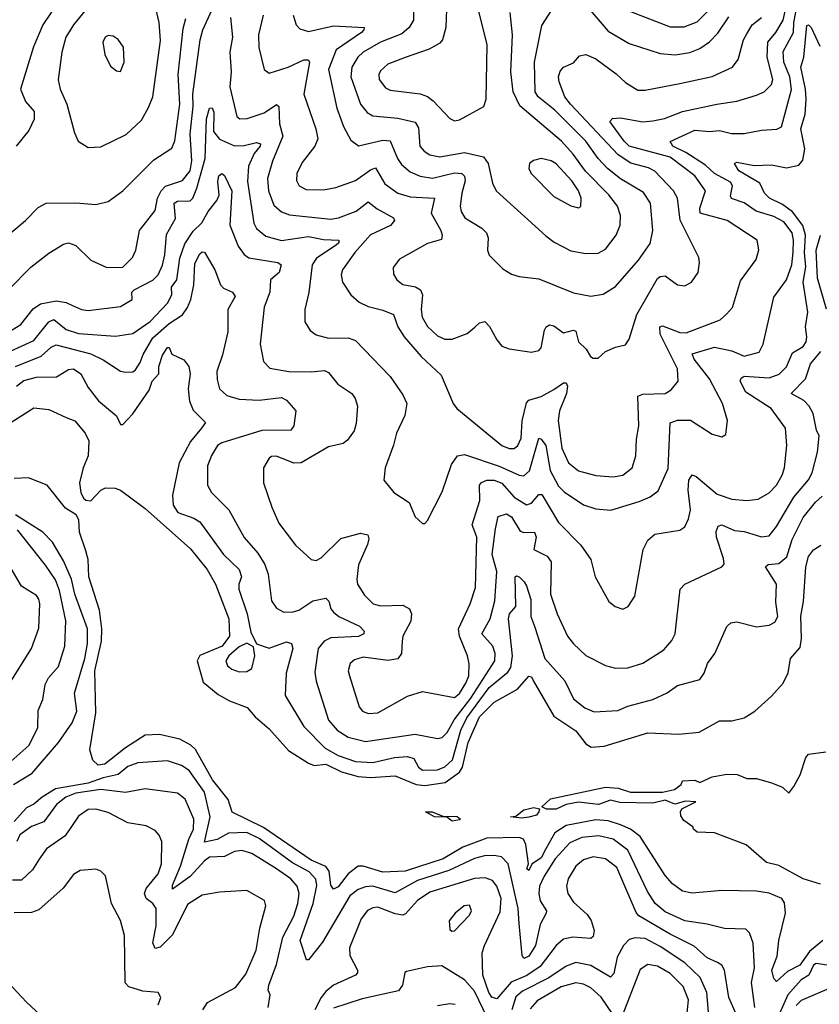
# Model space of a CAD drawing. Extents: x 1246169 to 1426871, y 660025 to 763458.
# Tile 56 of 256: x 1274208 to 1277438, y 694327 to 698306. Entities that reach past the tile are written whole.
import ezdxf

# ---------------------------------------------------------------- set-up
doc = ezdxf.new("R2010")
doc.units = 0

msp = doc.modelspace()

# ---------------------------------------------------------------- linework, layer by layer
at = {"layer": '0CON20XD'}
for points in [[(1274087.2, 698402.8), (1274215, 698432), (1274345, 698437), (1274385, 698454.6), (1274395, 698450), (1274402.4, 698425), (1274401, 698405), (1274390.5, 698385), (1274335.3, 698335), (1274301.8, 698285), (1274263.4, 698196.6), (1274211.3, 698025), (1274231.2, 697975), (1274265.7, 697935), (1274266.2, 697903.8), (1274245, 697858.1), (1274193.5, 697795)], [(1274473.8, 698345), (1274424.5, 698285.5), (1274394.4, 698235.6), (1274378.6, 698175), (1274363.8, 698063.8), (1274371.5, 698025), (1274398.2, 697965), (1274428.7, 697848.7), (1274444, 697815), (1274485, 697789.2), (1274535, 697791.9), (1274637.2, 697842.8), (1274699.9, 697900.1), (1274728.6, 697951.4), (1274745.9, 697995), (1274777.2, 698222.8), (1274770.9, 698295), (1274746, 698405)], [(1275311.9, 698325), (1275325.3, 698285.3), (1275339.4, 698269.4), (1275375, 698258.6), (1275475, 698281), (1275598.8, 698275), (1275598.5, 698265), (1275589.1, 698255), (1275486.9, 698185), (1275455.2, 698105), (1275488.3, 697948.3), (1275515.9, 697875), (1275545, 697819.4), (1275576.3, 697796.3), (1275675, 697818.8), (1275705, 697816.4), (1275734.2, 697745), (1275750.7, 697720.7), (1275785, 697690.8), (1275825, 697673.9), (1275875, 697666.3), (1275965, 697687.7), (1275994.5, 697684.5), (1276004.4, 697674.4), (1276007.6, 697655), (1275993.5, 697605), (1275987.3, 697552.7), (1275990.9, 697530.9), (1276005.6, 697505), (1276074.3, 697464.3), (1276093.2, 697445), (1276099.7, 697425), (1276098.2, 697375), (1276105, 697354.2), (1276159.8, 697299.8), (1276195, 697277.8), (1276225, 697267.8), (1276305, 697259.1), (1276445, 697202.2), (1276515, 697188.5), (1276565, 697196.4), (1276615, 697227.5), (1276707.7, 697335), (1276755, 697402), (1276765.3, 697455), (1276755.9, 697565), (1276727.4, 697607.4), (1276635, 697662.5), (1276582.3, 697705), (1276545.1, 697745.1), (1276494.8, 697815), (1276370.3, 697940.3), (1276302.5, 697995), (1276289.6, 698015), (1276287.4, 698135), (1276317.3, 698282.7), (1276382.5, 698385)], [(1275932.4, 698347.6), (1275929.2, 698275), (1275915.6, 698224.4), (1275905, 698210.9), (1275862.4, 698187.6), (1275765, 698153.5), (1275695, 698126.9), (1275665, 698100), (1275658.8, 698085), (1275660.4, 698065), (1275685, 698030.4), (1275705, 698021.5), (1275825, 698006.8), (1275855, 697996.2), (1275878.8, 697978.8), (1275945, 697907.5), (1275965, 697897.3), (1275985, 697901.8), (1276082.2, 697955), (1276092.7, 697985), (1276095.7, 698204.3), (1276047.1, 698407.1)], [(1276755, 696378.5), (1276787.1, 696402.9), (1276827.3, 696492.7), (1276835, 696676.9), (1276865, 696688), (1276917.4, 696687.4), (1277005, 696631.4), (1277045, 696621.2), (1277060, 696630), (1277066.8, 696686.8), (1277047.1, 696755), (1276994.7, 696855), (1276932, 696935), (1276924.7, 696955.3), (1277015, 696983), (1277085, 696967.5), (1277135, 696946.4), (1277195, 696963.1), (1277211.6, 696995), (1277254.3, 697185), (1277305, 697255.6), (1277327.2, 697315), (1277333.2, 697366.8), (1277334.5, 697415), (1277328.5, 697445), (1277295, 697489.2), (1277255, 697511.1), (1277182.8, 697532.8), (1277135, 697566.7), (1277083.4, 697583.4), (1277079.1, 697595), (1277087.4, 697635), (1277079.5, 697649.5), (1277014.9, 697684.9), (1276977.9, 697717.9), (1276899.6, 697769.6), (1276845.8, 697795), (1276835.7, 697814.3), (1276935, 697859.4), (1276995, 697854.1), (1277035, 697857.9), (1277083.2, 697846.8), (1277135, 697846.1), (1277205, 697859.6), (1277266.5, 697863.5), (1277285, 697873.1), (1277326.4, 698023.6), (1277318.8, 698075), (1277294.9, 698135), (1277292.5, 698177.5), (1277333.6, 698255), (1277334.9, 698295.1), (1277352.3, 698385)], [(1274165, 697217.5), (1274253.2, 697306.8), (1274325, 697362.5), (1274385, 697399.2), (1274405, 697404.3), (1274435, 697394.2), (1274495, 697334.4), (1274560, 697305), (1274625, 697306.5), (1274662.9, 697345), (1274677.3, 697375), (1274691.4, 697455), (1274754.7, 697535), (1274764.3, 697585), (1274778.7, 697615), (1274796.9, 697633.1), (1274865, 697656), (1274896.2, 697695), (1274903.6, 697736.4), (1274896.7, 697845), (1274909.1, 697955), (1274907.8, 698005), (1274936.3, 698225), (1274947.8, 698265), (1274985, 698346.9)], [(1275058.7, 698315), (1275067, 698235), (1275056.9, 698175), (1275061.7, 698095), (1275056.3, 698035), (1275085.4, 697915.4), (1275097.5, 697905), (1275126.4, 697906.4), (1275195, 697930.2), (1275245, 697963.5), (1275255.2, 697955.2), (1275257.9, 697885), (1275270.6, 697835), (1275228.6, 697735), (1275209.5, 697665), (1275212.9, 697615), (1275235, 697556.7), (1275265, 697530.4), (1275297.6, 697517.6), (1275465, 697500.2), (1275495.7, 697505), (1275567, 697533), (1275615, 697570.4), (1275651.4, 697541.4), (1275718.1, 697505), (1275722.2, 697495), (1275705.5, 697475), (1275625, 697436.6), (1275561.3, 697365), (1275512.2, 697295), (1275506.7, 697275), (1275511.5, 697245), (1275545.4, 697195), (1275579.5, 697165), (1275615, 697146.8), (1275675, 697132.7), (1275718.5, 697115), (1275735.9, 697065), (1275761.1, 697025), (1275829.5, 696945), (1275910.4, 696870.4), (1275958.5, 696755), (1275973.3, 696735), (1276155, 696586.1), (1276185, 696573.3), (1276205, 696573.1), (1276220.4, 696585), (1276233.1, 696615), (1276238.2, 696685), (1276255, 696757.5), (1276265, 696768.4), (1276315, 696783.4), (1276365, 696812.2), (1276405, 696838.5), (1276415, 696838.6), (1276421.5, 696825), (1276417.3, 696795), (1276387.9, 696725), (1276383.5, 696686.5), (1276398.1, 696575), (1276425.4, 696515), (1276465, 696483.6), (1276534.8, 696464.8), (1276605, 696458.4), (1276645, 696466.1), (1276682.1, 696495), (1276696.9, 696543.1), (1276699.5, 696610.5), (1276709.7, 696665), (1276705.3, 696784.7), (1276725, 696793.5), (1276815, 696795.4), (1276840.2, 696809.8), (1276868.2, 696845), (1276865.9, 696895), (1276794.8, 697035), (1276794.3, 697065.7), (1276805, 697069.1), (1276875, 697041.7), (1276899.7, 697040.3), (1277037.2, 697092.8), (1277063.8, 697116.2), (1277087.2, 697142.8), (1277119.3, 697250.7), (1277183.2, 697336.8), (1277194.4, 697375.6), (1277186.9, 697415), (1277065.3, 697495.3), (1276956.4, 697525), (1276955.2, 697545), (1276978.4, 697615), (1276935.2, 697675), (1276835, 697750.7), (1276669.8, 697795), (1276649.2, 697815), (1276592.1, 697895), (1276602.4, 697907.6), (1276635, 697910), (1276725, 697893.3), (1276765, 697897.5), (1276813.1, 697906.9), (1276885, 697935.9), (1277024.8, 697965.2), (1277105, 697977.5), (1277185, 698000.8), (1277215.7, 698015), (1277245, 698044.3), (1277250.8, 698065), (1277228.1, 698155), (1277229.6, 698215), (1277263, 698255), (1277292.5, 698305), (1277306.2, 698365)], [(1275798.5, 698375), (1275798.2, 698305), (1275781.8, 698275), (1275750.9, 698249.1), (1275665, 698215.2), (1275595.5, 698174.5), (1275574.2, 698155), (1275549.7, 698115), (1275545.7, 698075), (1275585, 697964.5), (1275611.2, 697931.2), (1275635, 697918.2), (1275735, 697908.1), (1275805, 697892.1), (1275818.9, 697868.9), (1275824.6, 697795), (1275841.5, 697775), (1275865, 697760), (1275905, 697752.5), (1276005, 697769.5), (1276081.4, 697751.4), (1276100.5, 697725), (1276118.5, 697645), (1276132.5, 697615), (1276332.7, 697432.7), (1276367.3, 697407.3), (1276435, 697372.3), (1276495, 697361.1), (1276545, 697363.1), (1276575, 697378.5), (1276617.9, 697435), (1276633.6, 697476.4), (1276634.7, 697514.7), (1276622.7, 697552.7), (1276588.4, 697598.4), (1276494, 697694), (1276443.4, 697763.4), (1276396.3, 697815), (1276227.8, 697957.8), (1276201.1, 698015), (1276191.6, 698095), (1276198, 698245), (1276189.7, 698335)], [(1276505, 698353.8), (1276585, 698260.4), (1276670.4, 698210.4), (1276795, 698169.4), (1276855.2, 698164.8), (1276915, 698174.1), (1276955, 698190), (1276995, 698217.1), (1277027.9, 698252.1), (1277072.4, 698317.6)], [(1276675, 698339.7), (1276835, 698278), (1276892, 698278), (1276945, 698297.2), (1276995, 698347.5)], [(1274148, 697425), (1274230.8, 697495), (1274282.6, 697547.4), (1274315, 697564.4), (1274435, 697565.5), (1274515, 697559.4), (1274565, 697571.4), (1274625, 697614.3), (1274749.8, 697740.2), (1274822.5, 697787.5), (1274833.8, 697816.2), (1274854.4, 697965), (1274848.1, 698085), (1274868.8, 698271.2), (1274879.1, 698310.9)], [(1275190.8, 698325), (1275172.7, 698245), (1275173.9, 698193.9), (1275195.8, 698105), (1275215, 698090), (1275292.5, 698115), (1275355, 698143.4), (1275373.8, 698143.8), (1275378.9, 698135), (1275356.2, 698005), (1275404.6, 697865), (1275411.8, 697825), (1275400.4, 697795), (1275349.2, 697729.2), (1275326.8, 697685), (1275325.7, 697655.8), (1275337.1, 697635), (1275365, 697619.7), (1275435, 697618.4), (1275485, 697628.2), (1275565, 697656.7), (1275625, 697700), (1275645, 697707.7), (1275683.4, 697643.4), (1275734.8, 697604.8), (1275785, 697590.2), (1275884, 697585), (1275870.5, 697525), (1275908.8, 697455), (1275914.6, 697435), (1275911.5, 697418.5), (1275855, 697401.9), (1275741.6, 697338.4), (1275716.2, 697305), (1275717.4, 697277.4), (1275730.9, 697255), (1275755, 697236.2), (1275806.2, 697226.2), (1275827.1, 697215), (1275835.5, 697195), (1275829.1, 697135), (1275834, 697104), (1275855, 697066.4), (1275895, 697029.2), (1275925, 697015.4), (1275955, 697015.6), (1276015, 697038.1), (1276045.9, 697064.1), (1276065, 697080.9), (1276086.4, 697086.4), (1276106.3, 697066.3), (1276135, 697012), (1276155, 696987.5), (1276185.6, 696975.6), (1276275, 696962.9), (1276305, 696969.2), (1276315, 696980), (1276327.8, 697052.2), (1276334.6, 697065.4), (1276347.5, 697072.5), (1276365, 697069.3), (1276405, 697041.4), (1276445, 697051.5), (1276455, 697046.9), (1276465, 697004.3), (1276495.8, 696975), (1276513.8, 696945), (1276525, 696938.8), (1276545, 696938), (1276575, 696965.8), (1276615, 696983.3), (1276655, 696992), (1276670.6, 697015), (1276701.5, 697115), (1276785, 697260.9), (1276795, 697268.8), (1276815, 697270.9), (1276865, 697235.4), (1276895, 697230.5), (1276921.4, 697245), (1276948.6, 697285), (1276954.4, 697325), (1276951.1, 697345), (1276875.5, 697495.5), (1276865.2, 697585.2), (1276848.9, 697615), (1276774.2, 697694.2), (1276747.5, 697707.5), (1276676.6, 697726.6), (1276625, 697760.6), (1276433.1, 697965), (1276410.6, 697995), (1276387.5, 698055), (1276384.7, 698075), (1276391.5, 698098.5), (1276405, 698114.3), (1276445, 698131.4), (1276469.2, 698160.8), (1276495, 698165.4), (1276535, 698148.2), (1276617.6, 698087.6), (1276655, 698051.8), (1276705, 698021.8), (1276735, 698022.1), (1276875, 698048.1), (1277005, 698077.2), (1277088.1, 698115), (1277110.5, 698145), (1277132.3, 698225), (1277145, 698248.6), (1277167.3, 698285), (1277205.3, 698315)], [(1277382.9, 697435), (1277371.4, 697475), (1277329.5, 697529.5), (1277288.9, 697558.9), (1277236.7, 697585), (1277217.3, 697605), (1277197.7, 697645), (1277112.4, 697695), (1277096.2, 697725), (1277105, 697730), (1277175, 697717.1), (1277245, 697719.5), (1277305, 697707.3), (1277355, 697718.9), (1277371.5, 697738.5), (1277380.2, 697785), (1277363.1, 697865), (1277381, 697925), (1277385.2, 697985), (1277382.5, 698025), (1277362.9, 698115), (1277376, 698155), (1277387.8, 698282.2), (1277395, 698285.6), (1277405.3, 698275.3), (1277439.8, 698199.8)], [(1274615, 698097.5), (1274630, 698135), (1274627.3, 698195), (1274605, 698225.6), (1274585, 698240), (1274565, 698242.2), (1274553.3, 698235), (1274543.8, 698215), (1274552, 698165), (1274575, 698118.8), (1274599.3, 698099.3), (1274615, 698097.5)], [(1274176.7, 697053.3), (1274211.8, 697075), (1274262.5, 697137.5), (1274292.3, 697157.7), (1274355, 697170), (1274395, 697163.3), (1274421.3, 697151.3), (1274458, 697135), (1274485, 697131.1), (1274615, 697146.9), (1274662.5, 697175), (1274661.1, 697205), (1274670.5, 697215), (1274745, 697253.7), (1274766.8, 697275), (1274785, 697314), (1274794, 697356), (1274801.3, 697438.7), (1274836.7, 697503.3), (1274831.8, 697565), (1274845, 697572.3), (1274896.1, 697573.9), (1274907.2, 697585), (1274923.1, 697625), (1274957.1, 697745), (1274962.1, 697905), (1274975, 697948.6), (1274985, 697950), (1274992.3, 697932.3), (1274991.2, 697855), (1275015, 697823.1), (1275075, 697796.3), (1275115, 697797.7), (1275165, 697810), (1275180, 697805), (1275179.2, 697795), (1275154.9, 697765.1), (1275132.2, 697715), (1275127.5, 697652.5), (1275153.8, 697483.8), (1275165, 697462.9), (1275202.1, 697432.1), (1275265, 697413.7), (1275375, 697429.7), (1275435, 697417.9), (1275497.1, 697415), (1275496.8, 697405), (1275486.2, 697395), (1275407.2, 697342.8), (1275389.3, 697315), (1275375.8, 697204.2), (1275359.1, 697135), (1275360, 697085), (1275380.6, 697050.6), (1275405, 697032.5), (1275455, 697018.7), (1275535, 697020.2), (1275565, 697009.7), (1275705, 696864.5), (1275755, 696790), (1275771.2, 696755), (1275763.2, 696706.8), (1275730, 696635), (1275717.5, 696587.5), (1275684.2, 696495), (1275678.8, 696445), (1275718.8, 696395), (1275780.8, 696355), (1275805, 696297.5), (1275835, 696270), (1275845, 696270), (1275855, 696282.5), (1275915, 696398.8), (1275951.7, 696508.3), (1275975.9, 696544.1), (1276005, 696549.4), (1276145, 696501.5), (1276225, 696465.8), (1276245, 696463.5), (1276266.7, 696483.3), (1276305, 696614.5), (1276315, 696611.3), (1276332.7, 696585), (1276351.4, 696485), (1276385, 696420.8), (1276407.8, 696397.8), (1276485, 696346.1), (1276535, 696330), (1276595.4, 696324.6), (1276710.9, 696359.1), (1276755, 696378.5)], [(1276465, 697545.7), (1276475, 697551.2), (1276476, 697585), (1276465.3, 697615), (1276438.1, 697655), (1276375, 697723.3), (1276355, 697735.3), (1276315, 697745.4), (1276283, 697737), (1276267.5, 697725), (1276264.3, 697705), (1276274.2, 697685), (1276365, 697591.4), (1276435, 697554.5), (1276465, 697545.7)], [(1274075, 696924), (1274265, 697010), (1274325, 697085.8), (1274345, 697094.2), (1274395, 697054.3), (1274445, 697038), (1274595, 697027.7), (1274665, 697038.7), (1274735, 697086), (1274805, 697161.3), (1274822, 697195), (1274820.7, 697225), (1274842.3, 697255), (1274855, 697342.9), (1274875, 697401.1), (1274908.7, 697451.3), (1274943.3, 697485), (1274969.3, 697530.7), (1275004, 697575), (1275013.4, 697596.5), (1275007.8, 697652.2), (1275012.3, 697675), (1275025, 697684.5), (1275035, 697676.7), (1275065.2, 697615), (1275056.1, 697476.1), (1275090.7, 697390.7), (1275115, 697357.1), (1275133.6, 697343.6), (1275251.2, 697325), (1275263.8, 697315), (1275255.4, 697284.6), (1275221.2, 697255), (1275217.7, 697205), (1275195.3, 697145), (1275179.6, 696995), (1275192.7, 696925), (1275218.3, 696898.3), (1275295, 696884.8), (1275385, 696882.9), (1275438.9, 696888.9), (1275455, 696880.6), (1275493, 696833), (1275550, 696795), (1275563.6, 696775), (1275571.8, 696745), (1275566.8, 696675), (1275559.6, 696645), (1275532.7, 696607.3), (1275515, 696593.8), (1275455, 696580), (1275345, 696515.4), (1275315, 696514.6), (1275245, 696541.9), (1275225, 696540.8), (1275215, 696533.8), (1275193.1, 696495), (1275192.5, 696435), (1275226, 696336), (1275255, 696271.4), (1275322.6, 696182.6), (1275385, 696124.4), (1275405, 696121.4), (1275425, 696132.1), (1275505, 696210), (1275585, 696231.5), (1275614.5, 696224.5), (1275618.3, 696208.3), (1275613.4, 696185), (1275576.1, 696103.9), (1275569.3, 696045), (1275572.5, 696025), (1275600.3, 695980.3), (1275635.8, 695945), (1275665, 695937.5), (1275755, 695940.4), (1275782.2, 695925), (1275790, 695905), (1275788.4, 695875), (1275756.1, 695815), (1275752.8, 695795), (1275749.6, 695745), (1275735, 695723.8), (1275695, 695717.3), (1275595, 695730.5), (1275560.5, 695719.5), (1275543.5, 695705), (1275535.4, 695675), (1275539.6, 695655), (1275579.4, 695529.4), (1275592.3, 695512.3), (1275615, 695502.3), (1275655, 695505.5), (1275775, 695572.9), (1275835, 695591.1), (1275965, 695566.8), (1275985, 695583.4), (1276010, 695625), (1276021.9, 695655), (1276023.1, 695703.1), (1276016.8, 695735), (1275984.7, 695815), (1275981.1, 695845), (1276028, 695945), (1276048.8, 696011.2), (1276054, 696215), (1276036.3, 696265), (1276066.9, 696363.1), (1276065.4, 696425), (1276073.4, 696436.6), (1276095, 696446), (1276125, 696444.8), (1276155, 696433.1), (1276205, 696376.7), (1276255, 696345.8), (1276275, 696352.2), (1276305, 696387.7), (1276317.7, 696387.7), (1276384.8, 696274.8), (1276475, 696183.1), (1276515.7, 696125), (1276532.5, 696055), (1276588, 695955), (1276613.3, 695935), (1276645, 695923.8), (1276666.2, 695935), (1276693.2, 695976.8), (1276726.9, 696165), (1276745, 696202.5), (1276773.1, 696226.9), (1276875, 696243.3), (1276895, 696257.5), (1276910.3, 696289.7), (1276917.8, 696325), (1276907.7, 696405), (1276910.9, 696445), (1276925, 696466.9), (1276940.3, 696460.3), (1277025, 696388.2), (1277085, 696368.8), (1277145, 696362.9), (1277191.7, 696368.3), (1277235, 696394.6), (1277265, 696424.6), (1277287.9, 696465), (1277297.3, 696495), (1277307.5, 696585), (1277302.2, 696655), (1277243.8, 696735), (1277140.8, 696800.8), (1277117.9, 696845), (1277121.9, 696858.1), (1277134.8, 696865.2), (1277235, 696859.4), (1277276.4, 696873.6), (1277305, 696903.6), (1277330.2, 696959.8), (1277372.7, 696985), (1277385, 697004.5), (1277388.1, 697025), (1277381.9, 697065), (1277391.3, 697125), (1277373.3, 697245), (1277383.1, 697306.9), (1277379, 697365), (1277382.9, 697435)], [(1277467.1, 697137.1), (1277431.1, 697261.1), (1277424.9, 697375.1), (1277442.4, 697435)], [(1274190.6, 696905), (1274295, 696946.7), (1274335, 696982.7), (1274355, 696992.4), (1274495.5, 696955.5), (1274545, 696931.8), (1274615, 696886.5), (1274635, 696882.2), (1274665, 696882.9), (1274675, 696891.6), (1274695, 696920.3), (1274706.9, 696953.1), (1274745, 697020), (1274811.2, 697078.8), (1274865, 697113.5), (1274885, 697142.6), (1274898.6, 697175), (1274911.2, 697235), (1274915, 697321.2), (1274935, 697360.4), (1274945, 697367.8), (1274955, 697366.7), (1274995.6, 697295), (1275018.5, 697235), (1275031.6, 697221.6), (1275067.5, 697205), (1275078, 697188), (1275049.1, 697135), (1275049.2, 697045), (1275027.7, 696952.3), (1275003.9, 696885), (1275005, 696852.5), (1275015.6, 696815), (1275045, 696788.2), (1275095, 696773.3), (1275175, 696768.4), (1275265, 696779.2), (1275285, 696768.8), (1275323.8, 696725), (1275315.8, 696665), (1275302.5, 696647.5), (1275186.6, 696646.6), (1275025, 696596.9), (1275006.9, 696585), (1274982.1, 696545), (1274966.6, 696503.4), (1274966.2, 696425), (1274982.5, 696395), (1275052.2, 696325), (1275114, 696214), (1275169.8, 696149.8), (1275198.2, 696105), (1275212.1, 696065), (1275225, 695957.5), (1275245, 695928.8), (1275275, 695912.5), (1275312.9, 695912.9), (1275335, 695920.4), (1275392, 695958), (1275445, 695968.8), (1275456.9, 695956.9), (1275464.2, 695925), (1275475, 695911.6), (1275497.3, 695895), (1275580, 695855), (1275598.9, 695835), (1275598.1, 695825), (1275576.2, 695813.8), (1275465, 695808.3), (1275438.4, 695795), (1275413.4, 695765), (1275400.4, 695669.6), (1275405, 695633.3), (1275454.7, 695475), (1275490.8, 695435), (1275535, 695406.4), (1275605, 695389.8), (1275805, 695419.5), (1275895, 695400.9), (1275915, 695405.4), (1275935, 695425.4), (1275962.7, 695477.3), (1276029.7, 695565), (1276126.7, 695715), (1276128, 695745), (1276119.4, 695775), (1276074.4, 695825), (1276109.1, 695885), (1276127.6, 695957.6), (1276136, 696076), (1276117.1, 696145), (1276130.6, 696249.4), (1276141.4, 696298.6), (1276175, 696308.9), (1276195, 696296.9), (1276229.7, 696239.7), (1276245, 696234.2), (1276288.1, 696235), (1276294, 696215), (1276285.5, 696165.5), (1276338.2, 696138.2), (1276355.4, 696115), (1276352.7, 695985), (1276378.8, 695905), (1276420.9, 695815), (1276445, 695783.5), (1276495, 695737.1), (1276575, 695696.4), (1276615, 695685.5), (1276665, 695687.1), (1276724.7, 695705.3), (1276809.8, 695760.2), (1276843, 695797), (1276856, 695825), (1276875.7, 696005), (1276895, 696025.6), (1277043.8, 696095), (1277054.2, 696105.8), (1277051.3, 696128.7), (1277023.1, 696215), (1277022.1, 696237.9), (1277030.2, 696259.8), (1277045, 696264.5), (1277095, 696241.8), (1277135, 696238), (1277205, 696216), (1277235, 696220), (1277265, 696258.2), (1277335, 696376.1), (1277395, 696446.4), (1277410, 696475), (1277431.3, 696558.7), (1277438.1, 696625), (1277427.3, 696647.3), (1277412.7, 696715), (1277397.6, 696745), (1277375, 696767.3), (1277324.5, 696795), (1277381.8, 696855), (1277402.3, 696915), (1277443.9, 696965)], [(1274195, 696825.2), (1274225, 696847.6), (1274275, 696861.9), (1274357, 696863), (1274405, 696892.1), (1274424.7, 696895.3), (1274455.2, 696875.2), (1274485, 696820.4), (1274526.5, 696766.5), (1274599.4, 696705), (1274615, 696670), (1274625, 696670.8), (1274665, 696712.9), (1274731, 696809), (1274743.2, 696845), (1274770.4, 696875), (1274770, 696905), (1274785, 696950.8), (1274805, 696981.2), (1274811.7, 696981.7), (1274822.5, 696955), (1274871.2, 696931.2), (1274890.5, 696905), (1274896.9, 696875), (1274888.2, 696815), (1274894.2, 696765), (1274908.9, 696728.9), (1274957.9, 696677.9), (1274942.1, 696655), (1274898.3, 696601.7), (1274852.3, 696515), (1274825.3, 696385), (1274827.7, 696345), (1274846.4, 696315), (1274911.9, 696291.9), (1274935, 696276.8), (1275031.2, 696145), (1275094.1, 696084.1), (1275103.8, 696055), (1275092.6, 696025), (1275093.3, 696005), (1275126.2, 695905), (1275140.9, 695830.9), (1275163.9, 695783.9), (1275215, 695766.4), (1275285, 695792.7), (1275305.7, 695785), (1275311.2, 695765), (1275284.8, 695665.2), (1275279.7, 695575), (1275355, 695449.6), (1275442.3, 695362.3), (1275495, 695332.5), (1275565, 695309.1), (1275635, 695304.8), (1275722, 695325), (1275775, 695328.7), (1275800.1, 695320.1), (1275819.3, 695285), (1275835, 695273.9), (1275895, 695274.8), (1275925, 695286.8), (1275955.6, 695315), (1275990.1, 695435), (1276014.7, 695485), (1276105, 695608), (1276179.9, 695670.1), (1276192, 695688), (1276198.5, 695735), (1276182.3, 695885), (1276186.6, 695905), (1276211.8, 695935), (1276208.8, 696055), (1276215, 696059.2), (1276225, 696054.4), (1276246.2, 696035), (1276255, 696018), (1276273.4, 695963.4), (1276272.1, 695895), (1276288.4, 695851.6), (1276328.7, 695725), (1276410.4, 695635), (1276445, 695561.2), (1276491.4, 695525), (1276529.2, 695509.2), (1276623.8, 695515), (1276665, 695532), (1276765, 695558.8), (1276823.8, 695586.2), (1276865, 695616.2), (1276955, 695640), (1276973.3, 695665), (1276986.7, 695705), (1277015.6, 695745), (1277065, 695853.8), (1277080.7, 695869.3), (1277105, 695873.1), (1277185, 695852.5), (1277235, 695859.4), (1277258.7, 695871.3), (1277270, 695895), (1277262.5, 695952.5), (1277264.7, 696025), (1277221.2, 696095), (1277231.2, 696105), (1277275, 696109.2), (1277307, 696135), (1277328, 696205), (1277372.7, 696295), (1277423, 696357), (1277449.7, 696380.3)], [(1274091.8, 696628.2), (1274265, 696738), (1274325, 696731.2), (1274395, 696698.8), (1274430, 696685), (1274472.5, 696635), (1274486.7, 696605), (1274485, 696543.3), (1274464.3, 696495.8), (1274448.8, 696435), (1274454.1, 696395), (1274465, 696373), (1274475, 696364.1), (1274495, 696362), (1274535, 696404.8), (1274555, 696414.4), (1274593.4, 696413.4), (1274614.5, 696405), (1274715, 696331.3), (1274898.3, 696168.3), (1274964.6, 696085), (1274998.1, 696025), (1275052.4, 695885), (1275055.6, 695815), (1275025.6, 695775), (1274935, 695736.5), (1274924.8, 695715), (1274948.5, 695628.5), (1275009.2, 695579.2), (1275055, 695554.1), (1275127.3, 695527.3), (1275159.4, 695489.4), (1275215, 695441.2), (1275293.4, 695353.4), (1275375, 695301.8), (1275397, 695293), (1275445, 695297.1), (1275507.2, 695267.2), (1275575, 695247.8), (1275625, 695243.8), (1275725, 695251.1), (1275809.6, 695215), (1275845, 695211.3), (1275926.1, 695223.9), (1275984.8, 695265), (1275996.3, 695285), (1276020, 695385), (1276065, 695488.6), (1276125, 695547.8), (1276218.7, 695601.3), (1276265, 695653.8), (1276275, 695650), (1276283.1, 695633.1), (1276365, 695491.5), (1276455, 695431.8), (1276495, 695379.7), (1276516.6, 695366.6), (1276569, 695371), (1276745, 695424), (1276871.3, 695418.7), (1276953.4, 695426.6), (1277035, 695472.2), (1277085, 695472.9), (1277135, 695485.6), (1277177.4, 695512.6), (1277245, 695572.9), (1277292.5, 695625), (1277312.7, 695667.3), (1277322.1, 695725), (1277360.6, 695769.4), (1277365.8, 695805), (1277364, 695896), (1277374.7, 695955), (1277383.1, 696095), (1277395, 696136.7), (1277415, 696163.3), (1277445, 696182.5)], [(1277451.8, 694585), (1277399, 694541), (1277358.9, 694485), (1277310.2, 694459.8), (1277265, 694420), (1277255, 694432), (1277246.8, 694465), (1277268.1, 694521.9), (1277275.3, 694585), (1277301.1, 694695), (1277297.5, 694737.5), (1277286.5, 694755), (1277235, 694775.9), (1277185, 694784.2), (1277045, 694787.2), (1276925, 694777.1), (1276885, 694784.6), (1276845, 694813.6), (1276815, 694847.3), (1276714.8, 695005), (1276675.5, 695034.5), (1276635, 695053.1), (1276585, 695068.1), (1276535, 695072.7), (1276415, 695050.1), (1276370.2, 695019.8), (1276333.9, 694956.1), (1276315, 694918.7), (1276276.2, 694893.8), (1276265, 694868), (1276256.2, 694875), (1276263.5, 694895), (1276252.8, 694972.8), (1276242.7, 694995), (1276225, 695000.9), (1276095, 694998.1), (1275998.2, 694961.8), (1275918.8, 694915), (1275765, 694865.2), (1275675, 694861.9), (1275595, 694885.9), (1275575, 694886.1), (1275534.9, 694855.1), (1275495, 694802.7), (1275475, 694792.2), (1275465, 694808.8), (1275457.8, 694865), (1275444.4, 694884.4), (1275385, 694910), (1275192.2, 695042.2), (1275066.1, 695103.9), (1275049.3, 695155), (1274986.2, 695235), (1274917.4, 695357.4), (1274899.7, 695375), (1274855, 695398.4), (1274772, 695418), (1274715, 695414.7), (1274635, 695363.8), (1274552.1, 695297.9), (1274524.1, 695294.1), (1274503.5, 695313.5), (1274491.2, 695355), (1274515.5, 695505), (1274511, 695675), (1274538.2, 695795), (1274540, 695845), (1274529.5, 695919.5), (1274486.7, 696055), (1274484.2, 696125), (1274475, 696160), (1274449, 696235), (1274446.3, 696285), (1274435.2, 696305), (1274392.2, 696332.2), (1274319.1, 696425), (1274243.8, 696455), (1274185, 696451.9)], [(1274182.9, 695215), (1274258.5, 695261.5), (1274364.8, 695385), (1274419.1, 695465), (1274438.1, 695511.9), (1274429, 695585), (1274470.5, 695725), (1274481.2, 695785), (1274481.3, 695845), (1274430.4, 695985), (1274416.8, 696045), (1274385, 696119.2), (1274340.9, 696195), (1274301.3, 696235), (1274190.7, 696305)], [(1274172.1, 695307.9), (1274245, 695373.2), (1274280.5, 695445), (1274282, 695515), (1274301.3, 695558.7), (1274310.3, 695619.7), (1274323.8, 695646.2), (1274365, 695692.7), (1274390.4, 695775), (1274393.6, 695876.4), (1274369, 695999), (1274352.3, 696042.3), (1274312, 696102), (1274199.1, 696245)], [(1274162.9, 695617.1), (1274256, 695765), (1274285, 695847.5), (1274288.6, 695945), (1274285.6, 695965), (1274275, 695978.8), (1274240.8, 696000.8), (1274215, 696017.5), (1274163.8, 696105)], [(1275095, 695670.9), (1275125, 695671.8), (1275145.5, 695685), (1275158.2, 695735), (1275151.7, 695771.7), (1275125, 695787.1), (1275095, 695772), (1275052.5, 695735), (1275040.9, 695715), (1275047.1, 695695), (1275065, 695681.1), (1275095, 695670.9)], [(1277442.7, 694812.7), (1277372.9, 694835), (1277275, 694888), (1277225, 694900.8), (1277142.4, 694972.4), (1277015, 695020), (1276945, 695022.5), (1276930, 695035), (1276927.5, 695045), (1276890.7, 695070.7), (1276878.3, 695088.3), (1276877.5, 695105), (1276883.3, 695116.7), (1276940, 695145), (1276898.1, 695148.1), (1276855, 695135.7), (1276815, 695152.3), (1276765, 695140), (1276632.8, 695142.8), (1276595, 695152.9), (1276545.5, 695134.5), (1276465, 695143.8), (1276415, 695134.2), (1276375, 695116.4), (1276335.4, 695115.4), (1276317.5, 695125), (1276352.4, 695157.6), (1276575, 695204.4), (1276625, 695200.2), (1276675, 695185.2), (1276805.3, 695184.7), (1276853.3, 695195), (1276880, 695215), (1276885, 695230), (1276935, 695232.5), (1276955.9, 695224.1), (1277005, 695246.7), (1277065, 695256.7), (1277106.4, 695256.4), (1277145, 695240), (1277185, 695240), (1277245, 695222.5), (1277290, 695205), (1277315, 695180), (1277335, 695207.5), (1277361.2, 695255), (1277384.4, 695325), (1277395, 695338.6), (1277465, 695347.1)], [(1277177.3, 694315), (1277164.3, 694415), (1277176.5, 694475), (1277171.1, 694575), (1277156.1, 694616.1), (1277141.1, 694631.1), (1277055, 694633.8), (1276985, 694651.8), (1276895, 694664.3), (1276815, 694700.5), (1276774.7, 694735), (1276743.7, 694783.7), (1276665, 694949.7), (1276605, 694994.8), (1276547.9, 695007.9), (1276478.2, 695001.8), (1276430.6, 694979.4), (1276371.6, 694915), (1276326.3, 694845), (1276308.4, 694805), (1276304.8, 694775), (1276310.7, 694745), (1276335.4, 694705), (1276334.5, 694695), (1276310.6, 694649.4), (1276291.8, 694565), (1276265, 694521.9), (1276245, 694511.9), (1276237.1, 694525), (1276225.8, 694654.2), (1276221.9, 694715), (1276181.8, 694895), (1276153.6, 694923.6), (1276125, 694929), (1276085, 694926.8), (1276045, 694916.3), (1275942, 694868), (1275815, 694827.1), (1275725, 694777.6), (1275635, 694804.4), (1275605, 694802.3), (1275575, 694791.7), (1275541.6, 694765), (1275431.2, 694578.8), (1275375, 694506.7), (1275367, 694507), (1275341.3, 694585), (1275393.8, 694735), (1275407.7, 694807.7), (1275403.5, 694833.5), (1275377.5, 694862.5), (1275309.6, 694899.6), (1275175, 694997), (1275125, 695022.2), (1275051.1, 695018.9), (1275005, 694992.7), (1274955, 694981.9), (1274976.9, 695085), (1274954.5, 695185), (1274892.3, 695272.3), (1274861.8, 695291.8), (1274805, 695311.8), (1274685, 695302.5), (1274645, 695287.7), (1274605, 695255.9), (1274545, 695242.5), (1274485, 695220.7), (1274352.3, 695197.7), (1274298, 695165), (1274265, 695135.5), (1274235, 695121.3), (1274185, 695066.5)], [(1275211.5, 694315), (1275220, 694365), (1275212.2, 694385), (1275213.7, 694405), (1275245, 694487.8), (1275271.4, 694598.6), (1275315, 694683.6), (1275332, 694735), (1275337, 694775), (1275329.3, 694805), (1275303.5, 694835), (1275245.4, 694875), (1275145, 694936.4), (1275105, 694948.8), (1275075, 694944.2), (1275035, 694924.8), (1274975, 694921.3), (1274955, 694907), (1274896.7, 694843.3), (1274825, 694793.1), (1274825, 694808.6), (1274857.8, 694885), (1274891, 694995), (1274910, 695035), (1274910.9, 695075), (1274876.1, 695156.1), (1274845, 695181.2), (1274715, 695197.6), (1274635, 695182.9), (1274535, 695194.8), (1274435, 695180.4), (1274394.6, 695165), (1274356.4, 695135), (1274304.8, 695065.2), (1274255, 695046.1), (1274207.9, 695012.1), (1274196.2, 694985)], [(1276235, 695079.6), (1276190, 695085), (1276212.7, 695087.3), (1276245, 695112.7), (1276285, 695122.2), (1276307.3, 695117.3), (1276305.6, 695105), (1276295, 695092), (1276265, 695084.2), (1276235, 695079.6)], [(1274947.5, 694305), (1274967.1, 694335), (1275079.5, 694395), (1275121.1, 694448.9), (1275163.7, 694546.3), (1275177.4, 694635), (1275202.5, 694725), (1275197.1, 694747.1), (1275125, 694786.9), (1275015, 694780), (1274945, 694768.2), (1274885, 694731.2), (1274825, 694608.2), (1274775, 694557.9), (1274755, 694553.1), (1274746.2, 694576.2), (1274758.4, 694645), (1274758.4, 694715), (1274746.1, 694735), (1274718.9, 694755), (1274711.8, 694775), (1274718.8, 694795), (1274767.3, 694855), (1274780.4, 694895), (1274781.5, 694985), (1274770.9, 695010.9), (1274755, 695029.4), (1274718, 695048), (1274645, 695060.7), (1274565, 695103.1), (1274515, 695115.3), (1274485, 695114), (1274445, 695087.3), (1274391.7, 695008.3), (1274315.5, 694955), (1274285.8, 694914.2), (1274259.4, 694870.6), (1274215, 694828.6), (1274179.3, 694829.3)], [(1275955, 695067.8), (1275933.3, 695083.3), (1275883.3, 695085), (1275846.7, 695105), (1275874.5, 695105.5), (1275917.5, 695087.5), (1275975, 695086.9), (1275988.8, 695075), (1275985, 695072.9), (1275955, 695067.8)], [(1277104, 694285), (1277072.1, 694355), (1277055.4, 694465), (1277044.5, 694485), (1277026.5, 694496.5), (1276985, 694515.3), (1276932.4, 694562.4), (1276835, 694610.9), (1276709.3, 694685), (1276698.2, 694698.2), (1276619.9, 694879.9), (1276575, 694915.2), (1276525, 694923.2), (1276485, 694910.9), (1276455, 694886), (1276423.9, 694835), (1276416.9, 694805), (1276422.5, 694775), (1276445, 694740), (1276500.2, 694690.2), (1276516.4, 694666.4), (1276529.2, 694625), (1276525, 694600.8), (1276515, 694593.6), (1276441.9, 694598.1), (1276405, 694590), (1276375, 694565.4), (1276310.3, 694479.7), (1276256.5, 694443.5), (1276193.2, 694416.8), (1276135, 694349.6), (1276115, 694356), (1276103.4, 694375), (1276079.3, 694445), (1276076.4, 694535), (1276085, 694565.6), (1276149.3, 694700.7), (1276152.8, 694755), (1276135.7, 694805), (1276117.3, 694827.3), (1276087.8, 694837.8), (1276045, 694836), (1275865, 694780.2), (1275815, 694747.1), (1275767, 694693), (1275755, 694687.5), (1275725, 694692.5), (1275655, 694719.4), (1275635, 694717.6), (1275613.4, 694706.6), (1275587.1, 694672.9), (1275539.7, 694555), (1275541.3, 694525), (1275572.9, 694465), (1275572.7, 694455), (1275565, 694444.6), (1275475, 694404.7), (1275445, 694379), (1275425.5, 694355), (1275400, 694305)], [(1274766.5, 694325), (1274778, 694355), (1274767.5, 694375), (1274705, 694380.5), (1274648.2, 694398.2), (1274634.2, 694414.2), (1274630.8, 694605), (1274615, 694666), (1274578.8, 694735), (1274555, 694846), (1274536, 694865), (1274515, 694873.1), (1274452.4, 694867.6), (1274425, 694852.5), (1274382.9, 694797.1), (1274285, 694709.1), (1274255, 694698.2), (1274185, 694697.1)], [(1275953, 694623), (1275965, 694623.8), (1276025, 694688), (1276032.9, 694705), (1276025, 694728), (1276004, 694725), (1275966.7, 694695), (1275943.3, 694665), (1275945, 694630), (1275953, 694623)], [(1276990.3, 694295), (1276984.4, 694375), (1276956.2, 694435), (1276895.3, 694495), (1276795, 694561.3), (1276735, 694593.1), (1276693.9, 694596.1), (1276670.4, 694589.6), (1276646.8, 694565), (1276621.9, 694518.1), (1276608.6, 694451.4), (1276595, 694436.9), (1276515, 694484.3), (1276455, 694495.7), (1276415, 694482), (1276345.3, 694434.7), (1276239.1, 694380.9), (1276212.1, 694357.9), (1276196.4, 694305)], [(1276901.3, 694265), (1276909.8, 694345), (1276888.7, 694398.7), (1276835, 694451.9), (1276785, 694481.9), (1276745, 694488), (1276715, 694468.1), (1276635, 694263.3)], [(1277487.1, 694482.9), (1277425, 694491.8), (1277414.8, 694485), (1277395.4, 694445), (1277365, 694426.1), (1277311.3, 694365), (1277256.7, 694245)], [(1276114.9, 694235), (1276045, 694380), (1276005, 694425.9), (1275912.7, 694482.7), (1275855, 694479.2), (1275770.5, 694459.5), (1275764.3, 694455.7), (1275754.6, 694405), (1275737.7, 694382.3), (1275591.2, 694348.8), (1275475, 694311.7)], [(1274142.7, 694435), (1274235, 694335.5), (1274370.5, 694210.5), (1274386.5, 694185), (1274389.5, 694145), (1274380.5, 694105), (1274368.1, 694081.9), (1274326, 694055), (1274258.9, 694031.1), (1274232.2, 693997.8), (1274226.7, 693975), (1274231.9, 693945), (1274214, 693866), (1274212.1, 693807.9), (1274187.5, 693725)], [(1276625, 694254.6), (1276556.6, 694356.6), (1276515, 694393.9), (1276485, 694408.4), (1276455, 694413.7), (1276395, 694397.7), (1276298.2, 694341.8), (1276270.4, 694309.6)], [(1278170.6, 694320.6), (1278115, 694341.2), (1277918.1, 694348.1), (1277785, 694387.4), (1277575, 694421.2), (1277525, 694411.5), (1277365, 694343.3), (1277345, 694322.2)], [(1275966.8, 694326.8), (1275945, 694329.2), (1275895, 694321.6)]]:
    msp.add_lwpolyline(points, dxfattribs=at)

doc.saveas('drawing.dxf')
